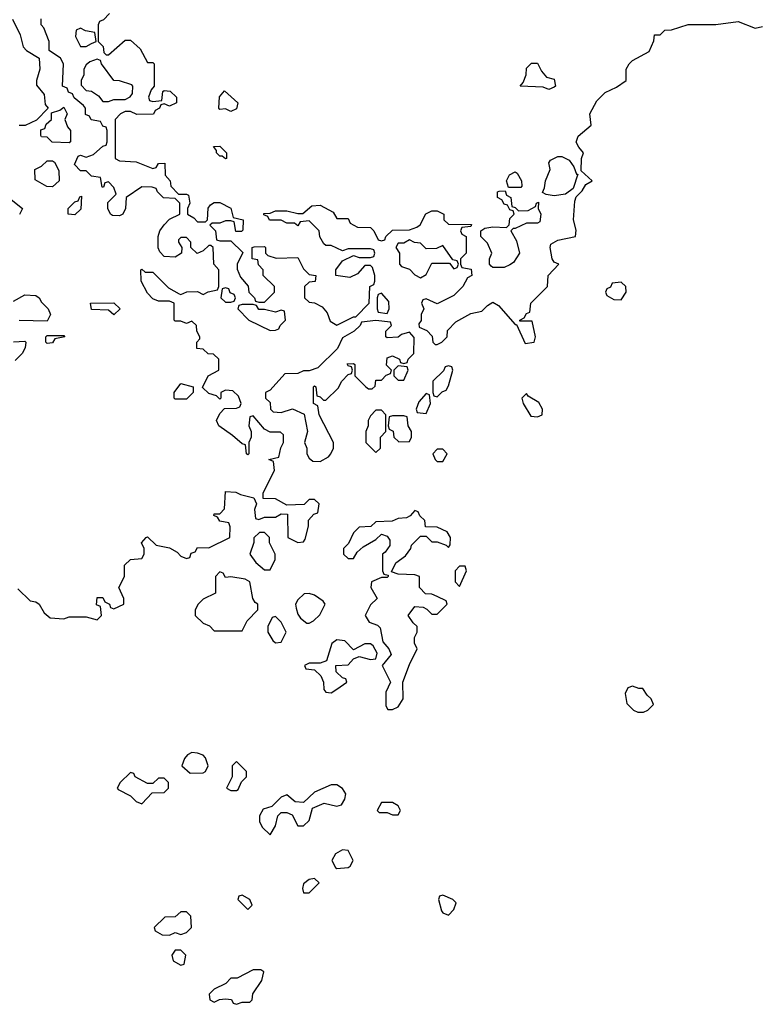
# Model space of a CAD drawing. Header units: inches. Extents: x 2722057 to 2913084, y 892730 to 1030005.
# Tile 66 of 231: x 2774472 to 2777129, y 991114 to 994648. Entities that reach past the tile are written whole.
import ezdxf

# ---------------------------------------------------------------- set-up
doc = ezdxf.new("R2010")
doc.units = ezdxf.units.IN
doc.header["$MEASUREMENT"] = 0
doc.layers.add('C7979', color=7, linetype='Continuous')

msp = doc.modelspace()

# ---------------------------------------------------------------- linework, layer by layer
at = {"layer": 'C7979', "color": 2, "elevation": 2}
for points in [[(2774446, 994650), (2774473.7, 994593.7), (2774484.7, 994550), (2774496.9, 994536.9), (2774542, 994510), (2774544.7, 994470), (2774532, 994430), (2774532.7, 994412.7), (2774559.6, 994379.6), (2774563.6, 994343.6), (2774574, 994330), (2774532.7, 994287.3), (2774491.6, 994268.4), (2774470, 994268)], [(2774465.4, 992605.4), (2774510, 992562), (2774530, 992558), (2774542, 992550), (2774559.6, 992519.6), (2774581, 992501), (2774630, 992498), (2774650, 992504.7), (2774710, 992504.7), (2774750, 992494), (2774766, 992510), (2774762, 992542), (2774748, 992548), (2774750, 992574), (2774770, 992574), (2774778, 992558), (2774794, 992550), (2774798, 992538), (2774810, 992534), (2774846, 992550), (2774846, 992570), (2774828, 992610), (2774848, 992650), (2774848, 992690), (2774870, 992711), (2774910, 992714), (2774918, 992730), (2774918, 992750), (2774909.1, 992770.9), (2774926, 992790), (2774930, 992792), (2774962, 992762), (2775010, 992752), (2775036.9, 992736.9), (2775050, 992722), (2775070, 992714), (2775082, 992718), (2775087.3, 992732.7), (2775102, 992738), (2775110, 992754), (2775150, 992752), (2775226, 992790), (2775227.3, 992827.3), (2775222, 992842), (2775190, 992848), (2775182, 992862), (2775168, 992868), (2775170, 992874), (2775190, 992874), (2775207.3, 992892.7), (2775210, 992954), (2775247.3, 992952.7), (2775263.6, 992943.6), (2775312, 992932), (2775322, 992910), (2775314, 992890), (2775318, 992858), (2775330, 992854), (2775350, 992862), (2775390, 992862), (2775410, 992874), (2775432.7, 992872.7), (2775434, 992790), (2775470, 992772), (2775490, 992774), (2775496.4, 992783.6), (2775508, 992830), (2775508.4, 992851.6), (2775527.3, 992872.7), (2775542, 992878), (2775546, 992910), (2775530, 992926), (2775510, 992926), (2775492, 992908), (2775430, 992906), (2775390, 992928), (2775346, 992930), (2775346, 992950), (2775386, 993030), (2775382, 993062), (2775366, 993070), (2775402, 993078), (2775408.4, 993111.6), (2775418, 993130), (2775418, 993158), (2775407.3, 993167.3), (2775370, 993168), (2775350, 993178), (2775310, 993226), (2775298, 993222), (2775294, 993190), (2775302, 993170), (2775302, 993150), (2775294, 993130), (2775294, 993090), (2775290, 993086), (2775286, 993090), (2775282, 993122), (2775270, 993126), (2775236, 993156), (2775186, 993190), (2775178, 993210), (2775190, 993234), (2775207.3, 993252.7), (2775250, 993254), (2775262, 993258), (2775266, 993270), (2775256.4, 993296.4), (2775236.4, 993316.4), (2775210, 993318), (2775194, 993310), (2775194, 993290), (2775190, 993286), (2775178, 993298), (2775150, 993306), (2775127.3, 993327.3), (2775148, 993370), (2775186, 993390), (2775186, 993430), (2775167.3, 993447.3), (2775148.4, 993448.4), (2775130, 993466), (2775107.3, 993467.3), (2775108, 993490), (2775118, 993502), (2775118, 993510), (2775108, 993530), (2775106, 993550), (2775090, 993566), (2775070, 993558), (2775050, 993566), (2775030, 993566), (2775026, 993570), (2775026, 993630), (2775010, 993638), (2774970, 993638), (2774950, 993646), (2774930, 993666), (2774908, 993710), (2774906, 993750), (2774910, 993752), (2774922, 993742), (2774950, 993742), (2775005.4, 993685.4), (2775043.6, 993663.6), (2775050, 993662), (2775071.3, 993671.3), (2775110, 993672), (2775130, 993662), (2775148.4, 993671.6), (2775182, 993678), (2775186, 993690), (2775186, 993750), (2775168, 993770), (2775166, 993830), (2775158, 993838), (2775150, 993838), (2775130, 993818), (2775108.9, 993808.9), (2775086, 993830), (2775086, 993850), (2775070, 993866), (2775050, 993866), (2775042, 993858), (2775042, 993850), (2775054, 993830), (2775052, 993810), (2775030, 993795.3), (2774990, 993798), (2774974.6, 993814.6), (2774968.9, 993828.9), (2774968.7, 993870), (2774975.3, 993890), (2774990, 993912), (2775010, 993932), (2775046, 993950), (2775046, 993990), (2775030, 994006), (2774988.4, 994008.4), (2774966, 994030), (2774962, 994042), (2774947.3, 994047.3), (2774910, 994048), (2774854, 994010), (2774851.3, 993970), (2774842, 993950), (2774830, 993944), (2774805.2, 993945.2), (2774798, 993950), (2774788, 993970), (2774788, 993992), (2774818, 994022), (2774810, 994046), (2774790, 994066), (2774778, 994062), (2774772.7, 994047.3), (2774767.3, 994047.3), (2774762, 994082), (2774730, 994086), (2774710, 994106), (2774690, 994106), (2774668.4, 994128.4), (2774682, 994158), (2774690, 994162), (2774710, 994154), (2774736.4, 994163.6), (2774770, 994194), (2774782, 994198), (2774786, 994210), (2774786, 994250), (2774782, 994262), (2774770, 994266), (2774762, 994282), (2774728, 994288), (2774722, 994302), (2774708, 994308), (2774708, 994330), (2774700.4, 994340.4), (2774667.3, 994367.3), (2774662, 994382), (2774647.3, 994387.3), (2774642, 994402), (2774626, 994410), (2774628.7, 994490), (2774618, 994510), (2774578, 994538), (2774578, 994570), (2774559, 994619), (2774548.7, 994630), (2774548.9, 994651.1)], [(2774794, 994670), (2774772.7, 994647.3), (2774758, 994642), (2774754, 994630), (2774754, 994570), (2774771.6, 994551.6), (2774774, 994530), (2774782, 994522), (2774790, 994522), (2774850, 994574), (2774870, 994574), (2774903.6, 994543.6), (2774930, 994494), (2774950, 994494), (2774954, 994490), (2774954, 994410), (2774943.6, 994396.4), (2774934, 994370), (2774938, 994358), (2774950, 994354), (2774982, 994358), (2774986, 994390), (2774990, 994394), (2775011.6, 994391.6), (2775034, 994370), (2775034, 994350), (2775010, 994338), (2774990, 994346), (2774978, 994342), (2774974, 994330), (2774958, 994322), (2774951.6, 994308.4), (2774892.7, 994307.3), (2774870, 994318), (2774850, 994318), (2774834, 994310), (2774814, 994290), (2774814, 994150), (2774830, 994142), (2774890, 994138), (2774950, 994114), (2774962, 994118), (2774970, 994132), (2774992.7, 994132.7), (2774994, 994090), (2775012, 994070), (2775014, 994050), (2775042, 994022), (2775070, 994022), (2775078, 994018), (2775082, 993990), (2775074, 993970), (2775074, 993950), (2775096.9, 993936.9), (2775110, 993922), (2775138, 993922), (2775146, 993930), (2775148.4, 993971.6), (2775156.4, 993983.6), (2775170, 993992), (2775190, 993992), (2775230, 993972), (2775238, 993938), (2775274, 993930), (2775272.7, 993892.7), (2775267.3, 993887.3), (2775247.3, 993887.3), (2775242, 993922), (2775230, 993926), (2775210, 993926), (2775190, 993918), (2775162, 993918), (2775154, 993910), (2775174, 993890), (2775178, 993858), (2775190, 993854), (2775230, 993854), (2775272.7, 993812.7), (2775252, 993770), (2775252.7, 993752.7), (2775263.6, 993723.6), (2775291.6, 993691.6), (2775294, 993670), (2775314, 993650), (2775318, 993638), (2775330, 993634), (2775350, 993634), (2775386, 993670), (2775386, 993690), (2775346, 993730), (2775346, 993750), (2775328.4, 993768.4), (2775326, 993786), (2775306, 993790), (2775306, 993830), (2775312.7, 993832.7), (2775350, 993834), (2775354, 993830), (2775354, 993810), (2775362, 993802), (2775391.6, 993791.6), (2775470, 993794), (2775490, 993754), (2775510, 993734), (2775534, 993730), (2775532, 993708), (2775510, 993706), (2775494, 993690), (2775494, 993650), (2775510, 993634), (2775530, 993632), (2775556.9, 993616.9), (2775575.3, 993595.3), (2775586, 993566), (2775610, 993552), (2775670, 993582), (2775678, 993582), (2775726, 993630), (2775728, 993690), (2775742, 993698), (2775746, 993710), (2775746, 993730), (2775738, 993758), (2775730, 993766), (2775710, 993766), (2775683.6, 993736.4), (2775656.9, 993723.1), (2775606, 993730), (2775606, 993750), (2775630, 993782), (2775670, 993802), (2775690, 993794), (2775730, 993794), (2775742, 993798), (2775746, 993810), (2775742, 993822), (2775730, 993826), (2775650, 993826), (2775630, 993818), (2775590, 993838), (2775570, 993838), (2775563.1, 993843.1), (2775548.4, 993868.4), (2775546, 993890), (2775510, 993926), (2775478, 993922), (2775470, 993908), (2775458, 993918), (2775430, 993918), (2775410, 993928), (2775368.4, 993928.4), (2775362, 993942), (2775347.3, 993947.3), (2775347.3, 993952.7), (2775370, 993954), (2775390, 993962), (2775430, 993962), (2775470, 993952), (2775487.3, 993952.7), (2775520.4, 993979.6), (2775550, 993982), (2775596.9, 993956.9), (2775610, 993934), (2775650, 993934), (2775658, 993918), (2775683.6, 993903.6), (2775730, 993902), (2775742, 993890), (2775758, 993858), (2775770, 993854), (2775782, 993858), (2775786, 993870), (2775810, 993892), (2775870, 993894), (2775896.4, 993903.6), (2775908.4, 993911.6), (2775928.9, 993951.1), (2775950, 993962), (2775970, 993962), (2775994, 993950), (2775994, 993930), (2776010, 993914), (2776092.7, 993912.7), (2776090, 993906), (2776058, 993902), (2776054, 993890), (2776058, 993878), (2776074, 993870), (2776074, 993810), (2776054, 993790), (2776054, 993770), (2776058, 993758), (2776092, 993752), (2776094, 993730), (2776078, 993722), (2776062, 993690), (2776030, 993658), (2775970, 993628), (2775930, 993646), (2775918, 993642), (2775914, 993630), (2775922, 993610), (2775912, 993590), (2775912, 993568), (2775903.6, 993556.4), (2775904.7, 993544.7), (2775932.7, 993532.7), (2775952, 993512), (2775954, 993490), (2775962, 993482), (2775970, 993482), (2775986, 993490), (2776006, 993510), (2776007.3, 993532.7), (2776036.4, 993563.6), (2776090, 993594), (2776130, 993602), (2776150, 993622), (2776170, 993634), (2776190, 993622), (2776250, 993554), (2776254, 993554), (2776286, 993486), (2776318, 993490), (2776322, 993510), (2776310, 993566), (2776266, 993566), (2776266, 993570), (2776282, 993578), (2776290, 993594), (2776302, 993598), (2776306, 993630), (2776366, 993690), (2776368, 993730), (2776406, 993770), (2776390, 993778), (2776382, 993790), (2776375.3, 993830), (2776378, 993842), (2776403.1, 993856.9), (2776466, 993870), (2776468, 993892), (2776459, 993930), (2776463.1, 993996.9), (2776468, 994012), (2776490, 994034), (2776503.1, 994056.9), (2776526, 994070), (2776486, 994106), (2776488, 994150), (2776495.3, 994170), (2776478, 994190), (2776468.9, 994208.9), (2776475.3, 994230), (2776522, 994270), (2776518, 994310), (2776543.1, 994356.9), (2776572.9, 994387.1), (2776613.6, 994406.4), (2776648, 994430), (2776648, 994470), (2776658, 994490), (2776670, 994502), (2776730, 994534), (2776747.3, 994572.7), (2776750, 994594), (2776770, 994594), (2776786, 994610), (2776810, 994611.3), (2776870, 994631), (2776970, 994631.3), (2777050, 994642), (2777110, 994618), (2777136.4, 994623.6)], [(2774430, 994012), (2774482, 993970), (2774471.1, 993948.9)], [(2774450, 993638), (2774490, 993661), (2774530, 993658), (2774542, 993650), (2774550, 993634), (2774574, 993610), (2774582, 993590), (2774570, 993566), (2774470, 993568)], [(2774450, 993492), (2774490, 993494), (2774494, 993490), (2774492, 993470), (2774481, 993450), (2774455.2, 993424.8)]]:
    msp.add_lwpolyline(points, dxfattribs=at)
for points in [[(2774690, 994618), (2774674, 994610), (2774672.7, 994587.3), (2774690, 994552), (2774710, 994552), (2774730, 994562), (2774746, 994570), (2774742, 994602), (2774708.4, 994608.4)], [(2774750, 994506), (2774723.6, 994496.4), (2774710, 994486), (2774702, 994470), (2774702, 994450), (2774692, 994430), (2774692.7, 994412.7), (2774710, 994394), (2774730, 994392), (2774755.3, 994375.3), (2774770, 994354), (2774790, 994354), (2774810, 994362), (2774850, 994362), (2774868.4, 994371.6), (2774876.4, 994383.6), (2774878, 994410), (2774874.6, 994414.6), (2774830, 994428.7), (2774809.2, 994429.2), (2774766, 994490), (2774762, 994502)], [(2776370, 994398), (2776350, 994406), (2776268, 994410), (2776278, 994422), (2776288.7, 994450), (2776290, 994474), (2776308.4, 994491.6), (2776330, 994492), (2776343.6, 994463.6), (2776362, 994442), (2776390, 994434), (2776394, 994410), (2776390, 994406)], [(2775230, 994318), (2775210, 994328), (2775190, 994326), (2775186, 994330), (2775188.4, 994371.6), (2775207.3, 994392.7), (2775254, 994350), (2775250, 994328)], [(2774650, 994206), (2774588.4, 994208.4), (2774570, 994226), (2774550, 994228), (2774547.3, 994232.7), (2774547.3, 994252.7), (2774562, 994258), (2774567.3, 994272.7), (2774586, 994290), (2774586, 994314), (2774616.4, 994323.6), (2774630, 994334), (2774642, 994310), (2774634, 994290), (2774643.6, 994263.6), (2774654, 994250), (2774654, 994210)], [(2775210, 994148), (2775198, 994158), (2775190, 994158), (2775178, 994170), (2775178, 994178), (2775167.3, 994192.7), (2775190, 994194), (2775214, 994170), (2775214, 994150)], [(2776470, 994094), (2776474, 994094), (2776458, 994042), (2776430, 994022), (2776390, 994015.3), (2776360.4, 994020.4), (2776348, 994028), (2776355.3, 994044.7), (2776358, 994070), (2776375.3, 994110), (2776370, 994134), (2776376.4, 994143.6), (2776403.1, 994156.9), (2776416.9, 994156.9), (2776443.6, 994143.6), (2776459.8, 994119.8)], [(2774590, 994048), (2774568.9, 994048.9), (2774527.3, 994072.7), (2774526, 994110), (2774550, 994122), (2774570, 994142), (2774590, 994142), (2774596.9, 994136.9), (2774612.7, 994107.3), (2774614, 994070)], [(2776226, 994046), (2776218, 994070), (2776228.9, 994091.1), (2776250, 994102), (2776256.9, 994096.9), (2776272, 994070), (2776274, 994050), (2776270, 994046)], [(2774670, 993948), (2774646, 993950), (2774646, 993970), (2774670, 993994), (2774682, 993998), (2774687.3, 994012.7), (2774694, 994014), (2774691.6, 993968.4)], [(2776262, 993962), (2776296.4, 993963.6), (2776322, 993978), (2776326, 993990), (2776332.7, 993992.7), (2776332, 993970), (2776342, 993950), (2776338, 993922), (2776330, 993918), (2776290, 993918), (2776250, 993898), (2776242, 993898), (2776234, 993890), (2776254.4, 993854.4), (2776264.7, 993810), (2776243.6, 993776.4), (2776230, 993768), (2776210, 993758), (2776170, 993758), (2776163.1, 993763.1), (2776158, 993770), (2776158, 993790), (2776166, 993810), (2776150, 993846), (2776126, 993870), (2776126, 993890), (2776140.4, 993899.6), (2776170, 993904.7), (2776218, 993902), (2776228, 993912), (2776230, 993934), (2776246, 993950), (2776242, 993962), (2776230, 993966), (2776222, 993982), (2776210, 993986), (2776202, 994002), (2776186, 994010), (2776186, 994030), (2776192.7, 994032.7), (2776214, 994034), (2776218, 994018), (2776234, 994010), (2776238, 993978), (2776250, 993974)], [(2775870, 993858), (2775850, 993846), (2775830, 993846), (2775822, 993830), (2775834, 993810), (2775834, 993770), (2775842, 993762), (2775870, 993752), (2775890, 993732), (2775910, 993722), (2775930, 993734), (2775950, 993774), (2776014, 993774), (2776030, 993754), (2776042, 993758), (2776046, 993770), (2776042, 993782), (2776026, 993786), (2775990, 993838), (2775967.3, 993827.3), (2775930, 993826), (2775910, 993846), (2775888.4, 993848.4)], [(2776630, 993706), (2776598, 993702), (2776592, 993688), (2776578, 993682), (2776574, 993670), (2776578, 993658), (2776603.6, 993643.6), (2776630, 993642), (2776648, 993670), (2776646, 993690)], [(2775210, 993686), (2775198, 993682), (2775194, 993650), (2775210, 993634), (2775230, 993634), (2775242, 993638), (2775246, 993650), (2775242, 993662), (2775227.3, 993667.3), (2775222, 993682)], [(2775770, 993666), (2775758, 993662), (2775754, 993650), (2775754, 993610), (2775758, 993598), (2775790, 993594), (2775798, 993610), (2775796.4, 993636.4)], [(2774810, 993588.7), (2774790, 993606), (2774730, 993608), (2774726, 993630), (2774810, 993632), (2774832, 993610)], [(2775310, 993626), (2775270, 993626), (2775258, 993622), (2775254, 993610), (2775294, 993570), (2775370, 993532), (2775390, 993534), (2775402, 993538), (2775406, 993550), (2775426, 993570), (2775422, 993602), (2775410, 993606), (2775390, 993598), (2775350, 993608), (2775330, 993608), (2775322, 993622)], [(2775750, 993568), (2775698, 993562), (2775694, 993550), (2775672, 993530), (2775630, 993506), (2775612.7, 993467.3), (2775542, 993398), (2775510, 993388), (2775490, 993388), (2775470, 993378), (2775423.6, 993376.4), (2775370, 993318), (2775354, 993310), (2775354, 993290), (2775370, 993274), (2775372, 993250), (2775381, 993241), (2775410, 993238), (2775451.3, 993251.3), (2775492.7, 993232.7), (2775504.7, 993170), (2775494, 993130), (2775502, 993110), (2775502, 993090), (2775510, 993074), (2775523.6, 993063.6), (2775550, 993062), (2775580.4, 993079.6), (2775588, 993090), (2775598, 993110), (2775598, 993130), (2775546, 993230), (2775542, 993262), (2775526, 993270), (2775526, 993330), (2775530, 993334), (2775534, 993330), (2775538, 993298), (2775550, 993294), (2775562, 993282), (2775570, 993282), (2775614.6, 993325.4), (2775628, 993350), (2775650, 993374), (2775662, 993378), (2775666, 993390), (2775662, 993402), (2775650, 993406), (2775647.3, 993412.7), (2775670, 993414), (2775674, 993410), (2775674, 993370), (2775714, 993330), (2775723.6, 993323.6), (2775736.4, 993323.6), (2775747.3, 993332.7), (2775750, 993354), (2775770, 993354), (2775787.3, 993372.7), (2775802, 993378), (2775806, 993390), (2775788, 993408), (2775790, 993434), (2775810, 993442), (2775834, 993430), (2775838, 993418), (2775850, 993414), (2775862, 993418), (2775866, 993430), (2775886, 993450), (2775887.3, 993507.3), (2775870, 993526), (2775842, 993518), (2775830, 993508), (2775790, 993506), (2775786, 993510), (2775786, 993530), (2775806, 993550), (2775802, 993562)], [(2774570, 993486), (2774566, 993490), (2774566, 993510), (2774570, 993514), (2774630, 993514), (2774634, 993510), (2774598, 993502), (2774590, 993488)], [(2775830, 993406), (2775814, 993390), (2775814, 993370), (2775830, 993354), (2775850, 993354), (2775866, 993390), (2775862, 993402)], [(2776010, 993406), (2775998, 993402), (2775992.7, 993387.3), (2775954, 993350), (2775954, 993310), (2775958, 993298), (2775970, 993294), (2775987.3, 993312.7), (2776002, 993318), (2776010, 993334), (2776026, 993390), (2776022, 993402)], [(2775030, 993286), (2775026, 993290), (2775026, 993310), (2775050, 993342), (2775094, 993330), (2775094, 993310), (2775070, 993286)], [(2775930, 993306), (2775903.6, 993276.4), (2775894, 993250), (2775898, 993238), (2775930, 993234), (2775946, 993270), (2775942, 993302)], [(2776290, 993306), (2776274, 993290), (2776278, 993270), (2776305.4, 993225.4), (2776330, 993222), (2776346, 993230), (2776348, 993250), (2776334.6, 993274.6), (2776296.4, 993296.4)], [(2775770, 993246), (2775750, 993246), (2775730, 993226), (2775722, 993210), (2775722, 993190), (2775714, 993170), (2775714, 993130), (2775750, 993094), (2775766, 993110), (2775766, 993150), (2775786, 993170), (2775786, 993230)], [(2775850, 993226), (2775810, 993226), (2775798, 993222), (2775794, 993190), (2775798, 993178), (2775811.6, 993171.6), (2775814, 993150), (2775832.7, 993132.7), (2775870, 993134), (2775878, 993150), (2775878, 993170), (2775866, 993190), (2775862, 993222)], [(2775990, 993106), (2775970, 993106), (2775954, 993090), (2775962, 993070), (2775970, 993062), (2775990, 993062), (2776006, 993090)], [(2775890, 992886), (2775872.7, 992867.3), (2775859.6, 992860.4), (2775830, 992858), (2775808.4, 992848.4), (2775750, 992846), (2775731.6, 992828.4), (2775690, 992826), (2775670, 992806), (2775651.6, 992768.4), (2775634, 992750), (2775634, 992730), (2775650, 992714), (2775670, 992714), (2775683.1, 992736.9), (2775704, 992756), (2775750, 992782), (2775770, 992802), (2775790, 992794), (2775799.6, 992779.6), (2775799.6, 992760.4), (2775783.6, 992736.4), (2775774, 992730), (2775774, 992670), (2775778, 992658), (2775794, 992654), (2775794, 992650), (2775790, 992646), (2775770, 992646), (2775734, 992630), (2775732, 992610), (2775754, 992570), (2775730, 992548), (2775711.3, 992510), (2775726, 992486), (2775755.3, 992475.3), (2775765.4, 992465.4), (2775775.3, 992415.3), (2775796, 992390), (2775804.7, 992370), (2775772, 992330), (2775802, 992270), (2775785.4, 992234.6), (2775785.4, 992185.4), (2775792.7, 992172.7), (2775810, 992172), (2775830, 992182), (2775848, 992210), (2775846, 992270), (2775870, 992334), (2775898, 992390), (2775888, 992410), (2775888, 992430), (2775898, 992450), (2775898, 992470), (2775883.1, 992483.1), (2775866, 992510), (2775890, 992542), (2775919.6, 992539.6), (2775932.7, 992532.7), (2775950, 992514), (2775970, 992514), (2776006, 992550), (2776002, 992562), (2775970, 992578), (2775950, 992586), (2775927.3, 992587.3), (2775906, 992610), (2775906, 992650), (2775890, 992655.3), (2775830, 992658), (2775806, 992666), (2775822, 992698), (2775856.5, 992723.5), (2775875.3, 992750), (2775878, 992762), (2775910, 992794), (2775930, 992794), (2775950, 992774), (2775970, 992774), (2776002, 992762), (2776010, 992754), (2776016.4, 992763.6), (2776018, 992790), (2776006, 992810), (2775970, 992826), (2775927.3, 992827.3), (2775926, 992850), (2775907.3, 992867.3), (2775902, 992882)], [(2775350, 992808), (2775332.7, 992807.3), (2775312, 992788), (2775312, 992772), (2775298, 992730), (2775319.6, 992699.6), (2775350, 992674), (2775370, 992674), (2775388, 992710), (2775388, 992730), (2775368, 992770), (2775368, 992790)], [(2775190, 992666), (2775174, 992650), (2775174, 992590), (2775130, 992568), (2775112, 992550), (2775102, 992530), (2775102, 992510), (2775130, 992482), (2775152.7, 992472.7), (2775170, 992454), (2775270, 992454), (2775288, 992490), (2775326, 992530), (2775326, 992550), (2775316.4, 992556.4), (2775308.7, 992570), (2775298, 992630), (2775280.4, 992640.4), (2775230, 992648), (2775210, 992646), (2775202, 992662)], [(2776070, 992686), (2776050, 992686), (2776034, 992670), (2776034, 992630), (2776050, 992614), (2776075.3, 992670)], [(2775510, 992588), (2775492.7, 992587.3), (2775470, 992566), (2775462, 992550), (2775463.6, 992536.4), (2775470, 992514), (2775479.6, 992499.6), (2775502, 992482), (2775510, 992482), (2775526, 992490), (2775548.4, 992511.6), (2775568, 992550), (2775560.4, 992560.4), (2775530, 992582)], [(2775390, 992506), (2775378, 992502), (2775362, 992470), (2775362, 992450), (2775379.6, 992419.6), (2775390, 992412), (2775410, 992414), (2775428, 992450), (2775410, 992486)], [(2775610, 992422), (2775591.3, 992408.7), (2775572.7, 992347.3), (2775550, 992338), (2775510, 992338), (2775494, 992330), (2775498, 992318), (2775530, 992314), (2775552.7, 992292.7), (2775562, 992270), (2775563.6, 992243.6), (2775570, 992234), (2775590, 992232), (2775610, 992244.7), (2775646, 992270), (2775642, 992282), (2775630, 992286), (2775607.3, 992307.3), (2775606, 992330), (2775650, 992332), (2775670, 992354), (2775690, 992362), (2775730, 992352), (2775750, 992354), (2775754.6, 992374.6), (2775740.4, 992400.4), (2775730, 992408), (2775710, 992408), (2775670, 992386), (2775639, 992419)], [(2776670, 992255.3), (2776654, 992250), (2776644.7, 992230), (2776650, 992194), (2776674, 992170), (2776690, 992162), (2776710, 992162), (2776726, 992170), (2776746, 992190), (2776738, 992210), (2776723.1, 992223.1), (2776707.3, 992247.3), (2776692.7, 992247.3)], [(2775090, 992018), (2775074, 992010), (2775063.6, 991996.4), (2775054, 991970), (2775083.6, 991943.6), (2775130, 991944.7), (2775138, 991950), (2775148, 991970), (2775139, 991999), (2775130, 992008), (2775110, 992015.3)], [(2775250, 991986), (2775234, 991970), (2775234, 991930), (2775214, 991890), (2775230, 991882), (2775250, 991882), (2775255.3, 991884.7), (2775267.3, 991912.7), (2775286, 991930), (2775286, 991950)], [(2774870, 991946), (2774832, 991910), (2774822, 991890), (2774824.7, 991884.7), (2774870, 991862), (2774890, 991842), (2774910, 991834), (2774947.3, 991872.7), (2774990, 991874), (2775006, 991890), (2775006, 991910), (2774990, 991926), (2774970, 991926), (2774950, 991906), (2774930, 991906), (2774886, 991930), (2774882, 991942)], [(2775610, 991902), (2775590, 991902), (2775530, 991875.3), (2775490, 991838), (2775460.4, 991840.4), (2775430, 991866), (2775410, 991858), (2775376, 991824), (2775346, 991814), (2775332, 991790), (2775332, 991770), (2775342, 991750), (2775370, 991722), (2775390, 991754), (2775398, 991790), (2775410, 991802), (2775430, 991802), (2775450, 991794), (2775470, 991754), (2775490, 991754), (2775510, 991774), (2775522, 991818), (2775564, 991836), (2775610, 991824.7), (2775626, 991830), (2775638, 991850), (2775642, 991870), (2775630, 991888)], [(2775810, 991838), (2775770, 991838), (2775754, 991810), (2775762, 991802), (2775790, 991802), (2775810, 991794), (2775830, 991794), (2775838, 991810), (2775830, 991826)], [(2775630, 991668), (2775605.4, 991654.6), (2775592, 991630), (2775605.4, 991605.4), (2775610, 991602), (2775650, 991604.7), (2775658, 991610), (2775668, 991630), (2775650, 991666)], [(2775530, 991566), (2775510, 991562), (2775490, 991546), (2775486, 991530), (2775490, 991514), (2775510, 991514), (2775546, 991550)], [(2775270, 991506), (2775258, 991502), (2775254, 991490), (2775290, 991454), (2775306, 991470), (2775298, 991490)], [(2775990, 991506), (2775978, 991502), (2775974, 991490), (2775984.7, 991450), (2775990, 991442), (2776010, 991434), (2776030, 991454), (2776038, 991478), (2776026, 991490)], [(2775070, 991446), (2775050, 991446), (2775030, 991428), (2774992.7, 991427.3), (2774954, 991390), (2774958, 991378), (2774983.6, 991363.6), (2775010, 991362), (2775030, 991372), (2775050, 991364.7), (2775070, 991372), (2775088, 991390), (2775086, 991430)], [(2775050, 991308), (2775030, 991308), (2775018, 991290), (2775022, 991270), (2775050, 991254), (2775062, 991258), (2775068, 991290)], [(2775337.2, 991237.2), (2775310, 991237.2), (2775251.6, 991208.4), (2775230, 991208), (2775211.3, 991188.7), (2775170, 991168), (2775152, 991150), (2775154, 991130), (2775170, 991122), (2775188.4, 991131.6), (2775210, 991134), (2775231.6, 991131.6), (2775238, 991118), (2775250, 991114), (2775270, 991122), (2775290, 991122), (2775298, 991122), (2775306, 991130), (2775308.4, 991151.6), (2775340.2, 991199.8), (2775348, 991230)]]:
    msp.add_lwpolyline(points, close=True, dxfattribs=at)

doc.saveas('drawing.dxf')
